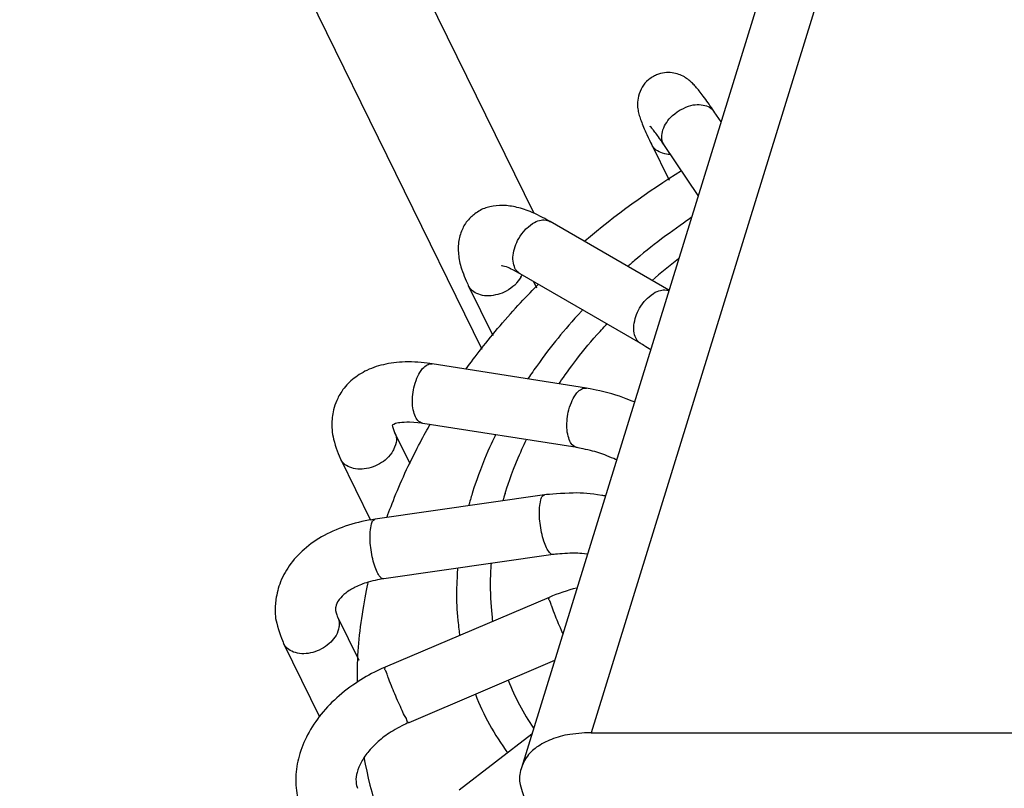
# Model space of a CAD drawing. Header units: millimetres. Extents: x -78 to 141, y 20 to 129.
# Tile 5 of 114: x -78 to -56, y 93 to 110. Entities that reach past the tile are written whole.
import ezdxf

# ---------------------------------------------------------------- set-up
doc = ezdxf.new("R2010")
doc.units = ezdxf.units.MM
doc.header["$LTSCALE"] = 16.335
doc.layers.get('0').update_dxf_attribs({"linetype": 'CONTINUOUS'})
doc.layers.add('02___PRT_ALL_AXES', color=7, linetype='CONTINUOUS')

msp = doc.modelspace()

# ---------------------------------------------------------------- linework, layer by layer
at = {"color": 7, "linetype": 'Continuous'}
for p, q in [((-68.033, 103.164), (-78.254, 123.993)), ((-59.789, 113.598), (-65.631, 94.693)), ((-70.105, 112.717), (-66.893, 106.172)), ((-61.327, 112.826), (-67.17, 93.92)), ((-62.758, 108.197), (-62.907, 108.417)), ((-64.295, 107.699), (-63.906, 106.906)), ((-63.261, 106.567), (-64.008, 107.67)), ((-63.909, 104.471), (-66.531, 105.989)), ((-64.53, 103.293), (-67.198, 104.837)), ((-66.903, 104.667), (-66.834, 104.526)), ((-68.342, 104.576), (-67.801, 103.474)), ((-65.728, 102.308), (-69.139, 102.845)), ((-70.021, 101.494), (-70.018, 101.458)), ((-65.935, 100.994), (-69.346, 101.53)), ((-69.97, 101.332), (-69.634, 100.647)), ((-71.165, 100.745), (-70.5, 99.39)), ((-66.655, 99.95), (-70.398, 99.413)), ((-66.466, 98.632), (-70.209, 98.096)), ((-66.558, 97.685), (-70.181, 96.141)), ((-71.23, 97.255), (-70.761, 96.299)), ((-72.425, 96.669), (-71.629, 95.047)), ((-66.438, 96.289), (-69.659, 94.916)), ((-66.94, 94.664), (-68.544, 93.425)), ((-65.631, 94.693), (-8.241, 94.693))]:
    msp.add_line(p, q, dxfattribs=at)
for centre, radius, start, end in [((-54.226, 91.964), 17.83, 121.8295, 130.331), ((-55.619, 94.638), 13.269, 127.505, 130.7651), ((-67.7, 105.053), 0.598, 330.7423, 336.1882), ((-60.322, 97.528), 8.305, 162.8229, 164.7499), ((-60.124, 97.692), 7.751, 162.8257, 164.0617), ((-64.96, 93.94), 4.072, 103.9963, 113.1033), ((-62.488, 97.82), 5.35, 201.5819, 214.4139), ((-62.818, 97.658), 5.77, 201.496, 216.1944), ((-61.781, 95.726), 9.005, 190.0596, 206.096)]:
    msp.add_arc(centre, radius, start, end, dxfattribs=at)
for points, knots in [([(-62.907, 108.417), (-62.931, 108.453), (-63.038, 108.608), (-63.14, 108.749), (-63.234, 108.871), (-63.314, 108.966), (-63.39, 109.048), (-63.473, 109.122), (-63.572, 109.191), (-63.695, 109.249), (-63.843, 109.285), (-64.017, 109.282), (-64.147, 109.252), (-64.251, 109.198), (-64.266, 109.19)], [0, 0, 0, 0, 0.0748201, 0.1335414, 0.1801052, 0.2183531, 0.252348, 0.2864654, 0.3237835, 0.3667284, 0.4147588, 0.4682733, 0.5263855, 0.55504, 0.55504, 0.55504, 0.55504]), ([(-64.266, 109.19), (-64.283, 109.18), (-64.402, 109.1), (-64.505, 108.972), (-64.59, 108.777), (-64.609, 108.6), (-64.595, 108.455), (-64.565, 108.331), (-64.523, 108.208), (-64.466, 108.065), (-64.396, 107.908), (-64.314, 107.737), (-64.295, 107.699)], [0, 0, 0, 0, 0.0346426, 0.1040442, 0.1728492, 0.2284283, 0.2721605, 0.3107037, 0.3499764, 0.3959977, 0.4539647, 0.5288343, 0.5288343, 0.5288343, 0.5288343]), ([(-63.66, 108.457), (-63.645, 108.466), (-63.461, 108.557), (-63.297, 108.582), (-63.113, 108.564), (-62.995, 108.522), (-62.912, 108.424), (-62.907, 108.417)], [0, 0, 0, 0, 0.0649031, 0.1256881, 0.1803942, 0.2291217, 0.2609175, 0.2609175, 0.2609175, 0.2609175]), ([(-64.008, 107.67), (-64.011, 107.674), (-64.059, 107.752), (-64.072, 107.853), (-64.049, 108.026), (-63.957, 108.192), (-63.85, 108.33), (-63.679, 108.447), (-63.66, 108.457)], [0, 0, 0, 0, 0.014008, 0.0610323, 0.113271, 0.1718453, 0.2354797, 0.3014177, 0.3014177, 0.3014177, 0.3014177]), ([(-64.008, 107.67), (-64.015, 107.679), (-64.12, 107.832), (-64.187, 107.927), (-64.264, 108.024), (-64.279, 108.05), (-64.333, 108.106), (-64.32, 108.094), (-64.32, 108.094)], [0, 0, 0, 0, 0.0609924, 0.1063131, 0.1382754, 0.1585144, 0.1678111, 0.1688059, 0.1688059, 0.1688059, 0.1688059]), ([(-63.878, 107.471), (-63.884, 107.471), (-64.039, 107.483), (-64.158, 107.546), (-64.246, 107.607), (-64.294, 107.697), (-64.295, 107.699)], [0, 0, 0, 0, 0.0397928, 0.0934568, 0.1424828, 0.1578412, 0.1578412, 0.1578412, 0.1578412]), ([(-66.531, 105.989), (-66.609, 106.034), (-66.919, 106.199), (-67.249, 106.308), (-67.57, 106.36), (-67.863, 106.328), (-68.097, 106.246), (-68.266, 106.108), (-68.3, 106.073)], [0, 0, 0, 0, 0.1413073, 0.2554858, 0.3540097, 0.4444117, 0.5290254, 0.6045052, 0.6045052, 0.6045052, 0.6045052]), ([(-68.3, 106.073), (-68.302, 106.071), (-68.387, 105.984), (-68.474, 105.847), (-68.568, 105.565), (-68.567, 105.252), (-68.506, 104.942), (-68.371, 104.636), (-68.342, 104.576)], [0, 0, 0, 0, 0.0069411, 0.0912596, 0.1804619, 0.2761003, 0.3817124, 0.5070406, 0.5070406, 0.5070406, 0.5070406]), ([(-67.068, 105.827), (-67.059, 105.836), (-66.918, 105.965), (-66.775, 106.014), (-66.653, 106.042), (-66.537, 105.992), (-66.532, 105.989)], [0, 0, 0, 0, 0.060191, 0.1131967, 0.1587871, 0.1896709, 0.1896709, 0.1896709, 0.1896709]), ([(-63.416, 106.078), (-63.524, 106.004), (-64.091, 105.603), (-64.439, 105.325), (-64.785, 105.028), (-64.818, 104.999)], [0, 0, 0, 0, 0.2212648, 0.4870412, 0.5609664, 0.5609664, 0.5609664, 0.5609664]), ([(-67.198, 104.838), (-67.202, 104.84), (-67.267, 104.881), (-67.318, 104.961), (-67.362, 105.121), (-67.351, 105.298), (-67.293, 105.492), (-67.217, 105.655), (-67.085, 105.81), (-67.068, 105.827)], [0, 0, 0, 0, 0.0106918, 0.05361, 0.1028736, 0.1597969, 0.2228157, 0.2887017, 0.35357, 0.35357, 0.35357, 0.35357]), ([(-67.198, 104.837), (-67.208, 104.843), (-67.42, 104.947), (-67.475, 104.991), (-67.626, 105.012), (-67.603, 105.016), (-67.599, 105.016), (-67.598, 105.016)], [0, 0, 0, 0, 0.0743951, 0.1207611, 0.1415689, 0.1431234, 0.1441373, 0.1441373, 0.1441373, 0.1441373]), ([(-68.386, 102.739), (-68.202, 102.994), (-67.647, 103.716), (-67.021, 104.379), (-66.791, 104.61)], [0, 0, 0, 0, 0.3826635, 0.7797271, 0.7797271, 0.7797271, 0.7797271]), ([(-67.294, 104.609), (-67.312, 104.59), (-67.465, 104.46), (-67.634, 104.39), (-67.836, 104.343), (-68.024, 104.348), (-68.193, 104.411), (-68.287, 104.48), (-68.338, 104.569), (-68.341, 104.576)], [0, 0, 0, 0, 0.0646701, 0.1306649, 0.194929, 0.2548625, 0.3091506, 0.3585641, 0.3792501, 0.3792501, 0.3792501, 0.3792501]), ([(-64.4, 104.283), (-64.392, 104.29), (-64.25, 104.421), (-64.105, 104.47), (-64.004, 104.493), (-63.913, 104.467), (-63.911, 104.466)], [0, 0, 0, 0, 0.060191, 0.1131967, 0.1587871, 0.1733334, 0.1733334, 0.1733334, 0.1733334]), ([(-64.53, 103.293), (-64.533, 103.295), (-64.599, 103.337), (-64.65, 103.416), (-64.694, 103.576), (-64.683, 103.753), (-64.624, 103.948), (-64.548, 104.111), (-64.417, 104.265), (-64.4, 104.283)], [0, 0, 0, 0, 0.0106918, 0.05361, 0.1028736, 0.1597969, 0.2228157, 0.2887017, 0.35357, 0.35357, 0.35357, 0.35357]), ([(-65.815, 104.037), (-65.819, 104.033), (-66.044, 103.791), (-66.358, 103.425), (-66.727, 102.952), (-66.988, 102.572), (-67.026, 102.515)], [0, 0, 0, 0, 0.0085465, 0.2625405, 0.5114406, 0.6169853, 0.6169853, 0.6169853, 0.6169853]), ([(-66.338, 102.407), (-66.282, 102.49), (-65.918, 102.998), (-65.651, 103.321), (-65.318, 103.687), (-65.28, 103.729)], [0, 0, 0, 0, 0.1781136, 0.437242, 0.5370653, 0.5370653, 0.5370653, 0.5370653]), ([(-69.139, 102.845), (-69.27, 102.866), (-69.679, 102.906), (-70.146, 102.859), (-70.573, 102.728), (-70.908, 102.511), (-71.1, 102.308), (-71.197, 102.141), (-71.214, 102.107)], [0, 0, 0, 0, 0.1693926, 0.327019, 0.4656621, 0.5866133, 0.6972926, 0.745128, 0.745128, 0.745128, 0.745128]), ([(-69.445, 102.601), (-69.442, 102.608), (-69.361, 102.752), (-69.258, 102.823), (-69.194, 102.853), (-69.139, 102.845), (-69.139, 102.845)], [0, 0, 0, 0, 0.0526536, 0.0947908, 0.1283538, 0.1309872, 0.1309872, 0.1309872, 0.1309872]), ([(-69.346, 101.53), (-69.358, 101.532), (-69.459, 101.574), (-69.514, 101.681), (-69.566, 101.836), (-69.582, 102.019), (-69.565, 102.226), (-69.533, 102.401), (-69.456, 102.58), (-69.445, 102.601)], [0, 0, 0, 0, 0.0302426, 0.0706888, 0.1216771, 0.1816493, 0.2468086, 0.3123758, 0.3735011, 0.3735011, 0.3735011, 0.3735011]), ([(-66.034, 102.065), (-66.031, 102.071), (-65.95, 102.215), (-65.847, 102.287), (-65.783, 102.317), (-65.728, 102.308), (-65.728, 102.308)], [0, 0, 0, 0, 0.0526536, 0.0947908, 0.1283538, 0.1309872, 0.1309872, 0.1309872, 0.1309872]), ([(-64.671, 102.004), (-64.728, 102.027), (-65.181, 102.21), (-65.662, 102.298), (-65.728, 102.308)], [0, 0, 0, 0, 0.166804, 0.3491172, 0.3491172, 0.3491172, 0.3491172]), ([(-71.214, 102.107), (-71.228, 102.082), (-71.331, 101.853), (-71.364, 101.567), (-71.35, 101.182), (-71.195, 100.807), (-71.165, 100.745)], [0, 0, 0, 0, 0.0612377, 0.1750038, 0.3014701, 0.4474685, 0.4474685, 0.4474685, 0.4474685]), ([(-65.935, 100.994), (-65.946, 100.996), (-66.048, 101.037), (-66.103, 101.144), (-66.155, 101.299), (-66.17, 101.483), (-66.154, 101.69), (-66.122, 101.865), (-66.045, 102.043), (-66.034, 102.065)], [0, 0, 0, 0, 0.0302426, 0.0706888, 0.1216771, 0.1816493, 0.2468086, 0.3123758, 0.3735011, 0.3735011, 0.3735011, 0.3735011]), ([(-70.136, 99.463), (-70.038, 99.737), (-69.719, 100.54), (-69.306, 101.297), (-69.18, 101.515)], [0, 0, 0, 0, 0.3854073, 0.7180786, 0.7180786, 0.7180786, 0.7180786]), ([(-69.346, 101.53), (-69.367, 101.533), (-69.637, 101.57), (-69.834, 101.543), (-69.95, 101.536), (-70.023, 101.489), (-70.026, 101.487)], [0, 0, 0, 0, 0.0933989, 0.1624779, 0.2060298, 0.2193285, 0.2193285, 0.2193285, 0.2193285]), ([(-69.97, 101.332), (-69.969, 101.329), (-69.925, 101.218), (-69.923, 101.132), (-69.988, 100.954), (-69.992, 100.948)], [0, 0, 0, 0, 0.0218695, 0.0713745, 0.1258024, 0.1258024, 0.1258024, 0.1258024]), ([(-67.739, 101.279), (-67.778, 101.201), (-68.034, 100.662), (-68.221, 100.095), (-68.256, 99.981)], [0, 0, 0, 0, 0.1865108, 0.4433008, 0.4433008, 0.4433008, 0.4433008]), ([(-67.53, 99.981), (-67.496, 100.089), (-67.322, 100.617), (-67.083, 101.118), (-67.057, 101.173)], [0, 0, 0, 0, 0.2654788, 0.4067748, 0.4067748, 0.4067748, 0.4067748]), ([(-69.992, 100.948), (-70.005, 100.923), (-70.107, 100.769), (-70.253, 100.66), (-70.44, 100.562), (-70.636, 100.515), (-70.827, 100.514), (-70.999, 100.571), (-71.103, 100.641), (-71.159, 100.734), (-71.165, 100.745)], [0, 0, 0, 0, 0.0600631, 0.1244047, 0.1904037, 0.2550038, 0.3155143, 0.3704356, 0.4202761, 0.4463011, 0.4463011, 0.4463011, 0.4463011]), ([(-65.066, 100.724), (-65.082, 100.731), (-65.339, 100.841), (-65.523, 100.908), (-65.902, 100.988), (-65.935, 100.994)], [0, 0, 0, 0, 0.0554861, 0.1789506, 0.2888391, 0.2888391, 0.2888391, 0.2888391]), ([(-66.764, 99.705), (-66.763, 99.709), (-66.736, 99.842), (-66.726, 99.917), (-66.656, 99.948), (-66.655, 99.948)], [0, 0, 0, 0, 0.04464219, 0.07471209, 0.08885036, 0.08885036, 0.08885036, 0.08885036]), ([(-65.314, 99.927), (-65.325, 99.929), (-65.637, 99.98), (-65.938, 100.01), (-66.566, 99.962), (-66.655, 99.95)], [0, 0, 0, 0, 0.0251226, 0.2268948, 0.4263959, 0.4263959, 0.4263959, 0.4263959]), ([(-66.466, 98.634), (-66.469, 98.633), (-66.512, 98.628), (-66.558, 98.687), (-66.624, 98.787), (-66.679, 98.94), (-66.726, 99.121), (-66.758, 99.327), (-66.775, 99.498), (-66.766, 99.683), (-66.764, 99.705)], [0, 0, 0, 0, 0.0053987, 0.0297363, 0.0683146, 0.1204193, 0.1820928, 0.2479609, 0.3121131, 0.3688541, 0.3688541, 0.3688541, 0.3688541]), ([(-70.398, 99.413), (-70.593, 99.385), (-70.99, 99.298), (-71.523, 99.076), (-71.971, 98.772), (-72.309, 98.403), (-72.52, 98.004), (-72.584, 97.719), (-72.598, 97.591)], [0, 0, 0, 0, 0.1930733, 0.3770543, 0.5480005, 0.7038926, 0.8478101, 0.9737558, 0.9737558, 0.9737558, 0.9737558]), ([(-70.506, 99.168), (-70.506, 99.172), (-70.479, 99.306), (-70.469, 99.38), (-70.399, 99.411), (-70.397, 99.412)], [0, 0, 0, 0, 0.04464219, 0.07471209, 0.08885036, 0.08885036, 0.08885036, 0.08885036]), ([(-70.209, 98.097), (-70.211, 98.097), (-70.255, 98.092), (-70.301, 98.15), (-70.367, 98.251), (-70.421, 98.403), (-70.469, 98.584), (-70.5, 98.791), (-70.518, 98.962), (-70.509, 99.146), (-70.506, 99.168)], [0, 0, 0, 0, 0.0053987, 0.0297363, 0.0683146, 0.1204193, 0.1820928, 0.2479609, 0.3121131, 0.3688541, 0.3688541, 0.3688541, 0.3688541]), ([(-65.711, 98.64), (-65.712, 98.64), (-65.89, 98.66), (-66.024, 98.672), (-66.437, 98.636), (-66.466, 98.632)], [0, 0, 0, 0, 0.0019516, 0.1231833, 0.2397506, 0.2397506, 0.2397506, 0.2397506]), ([(-67.799, 97.157), (-67.81, 97.238), (-67.873, 97.791), (-67.838, 98.346), (-67.831, 98.437)], [0, 0, 0, 0, 0.1929228, 0.4064182, 0.4064182, 0.4064182, 0.4064182]), ([(-68.579, 98.331), (-68.586, 98.251), (-68.612, 97.706), (-68.596, 97.342), (-68.541, 96.897), (-68.533, 96.845)], [0, 0, 0, 0, 0.1611062, 0.3669114, 0.4719422, 0.4719422, 0.4719422, 0.4719422]), ([(-70.209, 98.096), (-70.257, 98.089), (-70.568, 98.03), (-70.82, 97.926), (-71.043, 97.799), (-71.188, 97.653), (-71.256, 97.556), (-71.272, 97.464), (-71.273, 97.456)], [0, 0, 0, 0, 0.1116117, 0.2085808, 0.2880809, 0.3504717, 0.3963846, 0.4151233, 0.4151233, 0.4151233, 0.4151233]), ([(-70.794, 95.811), (-70.794, 95.834), (-70.791, 96.455), (-70.743, 97.042), (-70.582, 97.888), (-70.55, 98.033)], [0, 0, 0, 0, 0.0308873, 0.5106217, 0.7093379, 0.7093379, 0.7093379, 0.7093379]), ([(-72.598, 97.591), (-72.598, 97.587), (-72.618, 97.367), (-72.614, 97.169), (-72.445, 96.711), (-72.425, 96.669)], [0, 0, 0, 0, 0.0124438, 0.1522705, 0.300478, 0.300478, 0.300478, 0.300478]), ([(-66.5, 97.487), (-66.501, 97.489), (-66.519, 97.6), (-66.581, 97.65), (-66.553, 97.68), (-66.553, 97.68)], [0, 0, 0, 0, 0.04004535, 0.06204217, 0.06489658, 0.06489658, 0.06489658, 0.06489658]), ([(-66.253, 96.888), (-66.255, 96.892), (-66.311, 97.017), (-66.361, 97.138), (-66.428, 97.297), (-66.496, 97.476), (-66.5, 97.487)], [0, 0, 0, 0, 0.0219579, 0.087944, 0.1511549, 0.2054228, 0.2054228, 0.2054228, 0.2054228]), ([(-71.273, 97.456), (-71.273, 97.454), (-71.282, 97.352), (-71.231, 97.258), (-71.23, 97.255)], [0, 0, 0, 0, 0.01894953, 0.06568373, 0.06568373, 0.06568373, 0.06568373]), ([(-71.23, 97.255), (-71.229, 97.254), (-71.185, 97.162), (-71.195, 97.056), (-71.196, 97.052)], [0, 0, 0, 0, 0.01654014, 0.06564855, 0.06564855, 0.06564855, 0.06564855]), ([(-71.196, 97.052), (-71.199, 97.024), (-71.239, 96.865), (-71.344, 96.728), (-71.496, 96.591), (-71.678, 96.495), (-71.874, 96.441), (-72.067, 96.435), (-72.242, 96.485), (-72.356, 96.556), (-72.417, 96.653), (-72.425, 96.669)], [0, 0, 0, 0, 0.0538015, 0.1132741, 0.1772539, 0.2432187, 0.3081208, 0.3691889, 0.4247491, 0.4750531, 0.5064328, 0.5064328, 0.5064328, 0.5064328]), ([(-70.181, 96.141), (-70.416, 96.04), (-70.699, 95.888), (-71.206, 95.527), (-71.598, 95.121), (-71.903, 94.669), (-72.094, 94.191), (-72.174, 93.723), (-72.131, 93.298), (-72.08, 93.109), (-72.041, 93.004)], [0, 0, 0, 0, 0.191578, 0.379204, 0.560406, 0.732473, 0.893514, 1.044052, 1.187383, 1.271067, 1.271067, 1.271067, 1.271067]), ([(-70.123, 95.942), (-70.124, 95.945), (-70.142, 96.055), (-70.204, 96.105), (-70.176, 96.135), (-70.176, 96.135)], [0, 0, 0, 0, 0.04004535, 0.06204217, 0.06489658, 0.06489658, 0.06489658, 0.06489658]), ([(-69.663, 94.921), (-69.663, 94.921), (-69.687, 94.904), (-69.7, 95.016), (-69.764, 95.077), (-69.827, 95.241), (-69.906, 95.407), (-69.987, 95.601), (-70.051, 95.755), (-70.116, 95.923), (-70.123, 95.942)], [0, 0, 0, 0, 0.0008237, 0.0201101, 0.0578272, 0.1104005, 0.17272, 0.2387062, 0.3019171, 0.3561849, 0.3561849, 0.3561849, 0.3561849]), ([(-69.659, 94.916), (-69.734, 94.884), (-70.023, 94.742), (-70.296, 94.54), (-70.538, 94.304), (-70.706, 94.067), (-70.803, 93.829), (-70.837, 93.641), (-70.803, 93.494), (-70.792, 93.465)], [0, 0, 0, 0, 0.1231567, 0.2398135, 0.3456414, 0.4379414, 0.5165798, 0.5834121, 0.6298099, 0.6298099, 0.6298099, 0.6298099]), ([(-65.631, 94.693), (-65.721, 94.693), (-66.112, 94.671), (-66.487, 94.569), (-66.834, 94.388), (-67.053, 94.192), (-67.155, 93.965), (-67.17, 93.92)], [0, 0, 0, 0, 0.1484414, 0.2820551, 0.399713, 0.5036419, 0.5807793, 0.5807793, 0.5807793, 0.5807793]), ([(-67.17, 93.92), (-67.171, 93.916), (-67.219, 93.741), (-67.223, 93.588), (-67.1, 93.245), (-67.088, 93.222)], [0, 0, 0, 0, 0.0197396, 0.1183165, 0.2273596, 0.2273596, 0.2273596, 0.2273596])]:
    msp.add_open_spline(points, degree=3, knots=knots, dxfattribs=at)
for points in [[(-67.178, 104.761), (-67.18, 104.758), (-67.291, 104.611), (-67.294, 104.609)], [(-64.314, 103.158), (-64.32, 103.161), (-64.524, 103.289), (-64.53, 103.293)], [(-70.018, 101.458), (-70.018, 101.456), (-69.971, 101.333), (-69.97, 101.332)]]:
    msp.add_open_spline(points, degree=3, dxfattribs=at)
at = {"layer": '02___PRT_ALL_AXES', "color": 7, "linetype": 'Continuous'}
msp.add_line((-68.033, 103.164), (-78.254, 123.993), dxfattribs=at)

doc.saveas('drawing.dxf')
